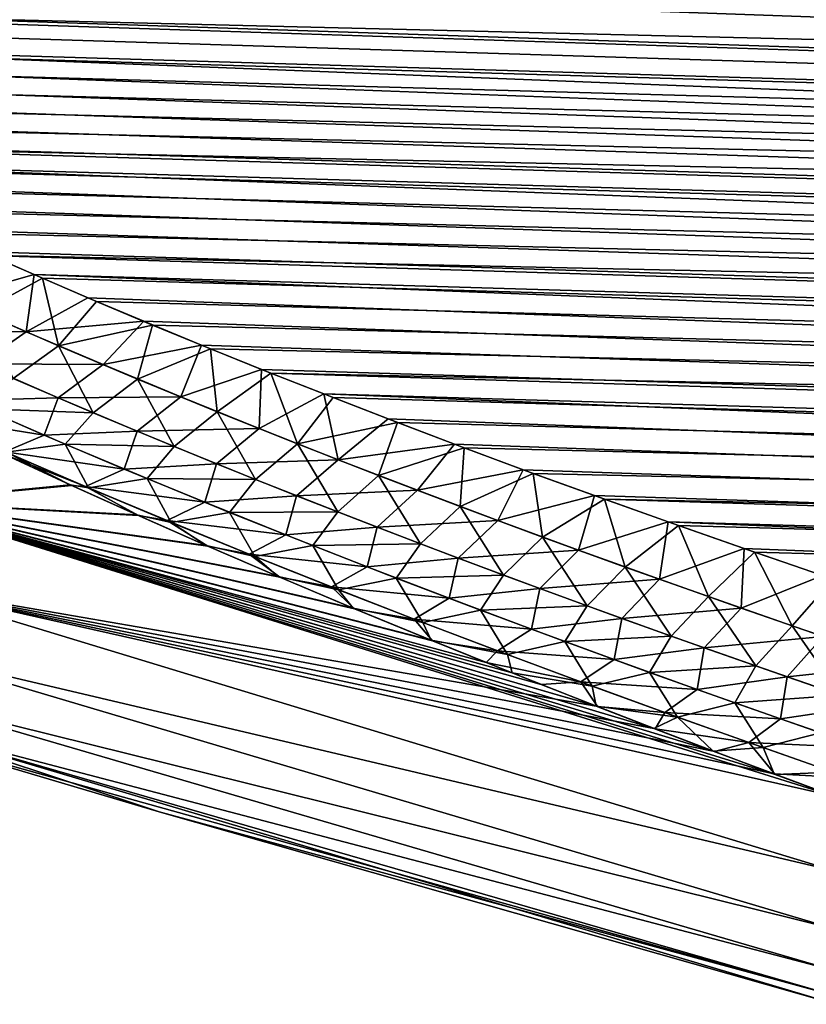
# Model space of a CAD drawing. Header units: metres. Extents: x -61 to 49, y -32 to 32.
# Tile 96 of 256: x 11.2 to 13.43, y -20.58 to -17.77. Entities that reach past the tile are written whole.
import ezdxf

# ---------------------------------------------------------------- set-up
doc = ezdxf.new("R2010")
doc.units = ezdxf.units.M
doc.layers.add('solid_K_27_40_10_000Y34', color=7, linetype='CONTINUOUS')

msp = doc.modelspace()

# ---------------------------------------------------------------- linework, layer by layer
at = {"layer": 'solid_K_27_40_10_000Y34'}
for points in [[(43.208347, -18.01755, -9.307489), (8.666349, -16.790401, -8.991085), (8.63484, -16.723785, -9.096686)], [(43.225967, -17.764996, -9.708657), (43.208347, -18.01755, -9.307489), (8.63484, -16.723785, -9.096686)], [(43.208347, -18.01755, -9.307489), (8.705775, -16.859138, -8.884273), (8.666349, -16.790401, -8.991085)], [(43.208347, -18.01755, -9.307489), (8.754018, -16.930603, -8.775442), (8.705775, -16.859138, -8.884273)], [(43.208347, -18.01755, -9.307489), (8.811336, -17.004843, -8.664665), (8.754018, -16.930603, -8.775442)], [(43.208366, -18.01733, 9.307826), (8.759196, -16.937788, 8.764617), (8.817414, -17.01223, 8.653763)], [(43.208366, -18.01733, 9.307826), (43.225979, -17.764793, 9.708986), (8.759196, -16.937788, 8.764617)], [(43.17897, -18.280489, -8.912537), (8.879186, -17.082342, -8.55143), (8.811336, -17.004843, -8.664665)], [(43.208347, -18.01755, -9.307489), (43.17897, -18.280489, -8.912537), (8.811336, -17.004843, -8.664665)], [(43.208366, -18.01733, 9.307826), (8.817414, -17.01223, 8.653763), (8.886373, -17.090073, 8.540264)], [(43.17897, -18.280489, -8.912537), (8.957678, -17.163157, -8.435816), (8.879186, -17.082342, -8.55143)], [(43.208366, -18.01733, 9.307826), (8.886373, -17.090073, 8.540264), (8.966142, -17.171333, 8.424261)], [(43.17897, -18.280489, -8.912537), (9.04882, -17.247763, -8.317414), (8.957678, -17.163157, -8.435816)], [(43.179001, -18.280268, 8.912859), (8.966142, -17.171333, 8.424261), (9.058638, -17.256424, 8.305441)], [(43.179001, -18.280268, 8.912859), (43.208366, -18.01733, 9.307826), (8.966142, -17.171333, 8.424261)], [(43.17897, -18.280489, -8.912537), (9.152536, -17.336195, -8.196355), (9.04882, -17.247763, -8.317414)], [(43.179001, -18.280268, 8.912859), (9.058638, -17.256424, 8.305441), (9.163787, -17.345375, 8.183943)], [(43.137779, -18.553726, -8.524005), (9.270803, -17.428629, -8.072697), (9.152536, -17.336195, -8.196355)], [(43.17897, -18.280489, -8.912537), (43.137779, -18.553726, -8.524005), (9.152536, -17.336195, -8.196355)], [(43.179001, -18.280268, 8.912859), (9.163787, -17.345375, 8.183943), (9.283463, -17.438175, 8.060081)], [(43.137779, -18.553726, -8.524005), (9.40351, -17.525141, -7.94652), (9.270803, -17.428629, -8.072697)], [(43.137814, -18.553514, 8.524296), (9.283463, -17.438175, 8.060081), (9.417561, -17.53491, 7.933917)], [(43.137814, -18.553514, 8.524296), (43.179001, -18.280268, 8.912859), (9.283463, -17.438175, 8.060081)], [(43.137779, -18.553726, -8.524005), (9.552289, -17.625494, -7.818433), (9.40351, -17.525141, -7.94652)], [(43.137814, -18.553514, 8.524296), (9.417561, -17.53491, 7.933917), (9.567568, -17.635418, 7.805932)], [(43.084667, -18.837339, -8.14188), (9.717069, -17.729774, -7.688487), (9.552289, -17.625494, -7.818433)], [(43.137779, -18.553726, -8.524005), (43.084667, -18.837339, -8.14188), (9.552289, -17.625494, -7.818433)], [(43.137814, -18.553514, 8.524296), (9.567568, -17.635418, 7.805932), (9.733397, -17.739782, 7.676179)], [(43.084667, -18.837339, -8.14188), (9.805923, -17.783325, -7.622977), (9.717069, -17.729774, -7.688487)], [(43.084705, -18.837149, 8.14213), (9.733397, -17.739782, 7.676179), (9.916684, -17.847895, 7.545053)], [(43.084705, -18.837149, 8.14213), (43.137814, -18.553514, 8.524296), (9.733397, -17.739782, 7.676179)], [(43.084667, -18.837339, -8.14188), (9.899195, -17.837799, -7.557167), (9.805923, -17.783325, -7.622977)], [(43.019592, -19.131208, -7.76645), (9.996653, -17.893232, -7.491009), (9.899195, -17.837799, -7.557167)], [(43.084667, -18.837339, -8.14188), (43.019592, -19.131208, -7.76645), (9.899195, -17.837799, -7.557167)], [(43.084705, -18.837149, 8.14213), (9.916684, -17.847895, 7.545053), (10.014796, -17.903381, 7.478987)], [(43.019592, -19.131208, -7.76645), (10.098581, -17.949617, -7.424551), (9.996653, -17.893232, -7.491009)], [(43.084705, -18.837149, 8.14213), (10.014796, -17.903381, 7.478987), (10.117393, -17.95982, 7.412621)], [(43.019592, -19.131208, -7.76645), (10.205287, -18.006945, -7.357845), (10.098581, -17.949617, -7.424551)], [(43.084705, -18.837149, 8.14213), (10.117393, -17.95982, 7.412621), (10.224751, -18.017197, 7.346008)], [(43.019592, -19.131208, -7.76645), (10.316913, -18.065205, -7.29092), (10.205287, -18.006945, -7.357845)], [(43.084705, -18.837149, 8.14213), (10.224751, -18.017197, 7.346008), (10.336996, -18.075508, 7.279177)], [(43.019592, -19.131208, -7.76645), (10.433137, -18.124426, -7.223747), (10.316913, -18.065205, -7.29092)], [(43.084705, -18.837149, 8.14213), (10.336996, -18.075508, 7.279177), (10.453819, -18.134781, 7.212093)], [(43.019592, -19.131208, -7.76645), (10.55421, -18.184607, -7.156357), (10.433137, -18.124426, -7.223747)], [(43.019634, -19.131046, 7.766653), (10.453819, -18.134781, 7.212093), (10.575478, -18.195011, 7.144796)], [(43.019634, -19.131046, 7.766653), (43.084705, -18.837149, 8.14213), (10.453819, -18.134781, 7.212093)], [(42.942341, -19.435465, -7.397696), (10.68044, -18.245741, -7.088792), (10.55421, -18.184607, -7.156357)], [(43.019592, -19.131208, -7.76645), (42.942341, -19.435465, -7.397696), (10.55421, -18.184607, -7.156357)], [(43.019634, -19.131046, 7.766653), (10.575478, -18.195011, 7.144796), (10.70229, -18.256187, 7.077332)], [(42.942341, -19.435465, -7.397696), (10.812045, -18.307827, -7.021082), (10.68044, -18.245741, -7.088792)], [(43.019634, -19.131046, 7.766653), (10.70229, -18.256187, 7.077332), (10.834476, -18.318306, 7.009737)], [(42.942341, -19.435465, -7.397696), (10.94867, -18.370882, -6.953203), (10.812045, -18.307827, -7.021082)], [(43.019634, -19.131046, 7.766653), (10.834476, -18.318306, 7.009737), (10.971681, -18.381382, 6.941986)], [(42.942341, -19.435465, -7.397696), (11.090528, -18.43491, -6.885181), (10.94867, -18.370882, -6.953203)], [(43.019634, -19.131046, 7.766653), (10.971681, -18.381382, 6.941986), (11.114114, -18.445421, 6.874101)], [(10.999805, -18.566956, -6.704012), (11.090528, -18.43491, -6.885181), (11.237962, -18.499907, -6.817056)], [(42.942341, -19.435465, -7.397696), (11.237962, -18.499907, -6.817056), (11.090528, -18.43491, -6.885181)], [(11.085993, -18.605495, 6.664461), (11.262115, -18.510422, 6.806118), (11.114114, -18.445421, 6.874101)], [(42.942379, -19.435326, 7.39786), (11.114114, -18.445421, 6.874101), (11.262115, -18.510422, 6.806118)], [(42.942379, -19.435326, 7.39786), (43.019634, -19.131046, 7.766653), (11.114114, -18.445421, 6.874101)], [(10.999805, -18.566956, -6.704012), (11.237962, -18.499907, -6.817056), (11.215804, -18.662344, -6.606787)], [(11.30783, -18.702251, 6.566596), (11.262115, -18.510422, 6.806118), (11.085993, -18.605495, 6.664461)], [(11.215804, -18.662344, -6.606787), (11.237962, -18.499907, -6.817056), (11.39127, -18.565866, -6.748861)], [(42.852894, -19.749968, -7.035961), (11.39127, -18.565866, -6.748861), (11.237962, -18.499907, -6.817056)], [(42.942341, -19.435465, -7.397696), (42.852894, -19.749968, -7.035961), (11.237962, -18.499907, -6.817056)], [(42.942379, -19.435326, 7.39786), (11.262115, -18.510422, 6.806118), (11.415981, -18.576384, 6.73807)], [(11.30783, -18.702251, 6.566596), (11.415981, -18.576384, 6.73807), (11.262115, -18.510422, 6.806118)], [(10.999805, -18.566956, -6.704012), (11.215804, -18.662344, -6.606787), (10.864981, -18.655636, -6.527601)], [(11.215804, -18.662344, -6.606787), (11.39127, -18.565866, -6.748861), (11.550086, -18.632807, -6.680578)], [(11.30783, -18.702251, 6.566596), (11.575352, -18.64332, 6.669938), (11.415981, -18.576384, 6.73807)], [(42.852894, -19.749968, -7.035961), (11.550086, -18.632807, -6.680578), (11.39127, -18.565866, -6.748861)], [(42.942379, -19.435326, 7.39786), (11.415981, -18.576384, 6.73807), (11.575352, -18.64332, 6.669938)], [(11.30783, -18.702251, 6.566596), (11.085993, -18.605495, 6.664461), (11.178306, -18.795286, 6.388469)], [(11.215804, -18.662344, -6.606787), (11.550086, -18.632807, -6.680578), (11.434313, -18.755932, -6.513192)], [(11.434313, -18.755932, -6.513192), (11.550086, -18.632807, -6.680578), (11.714554, -18.700729, -6.612224)], [(42.852894, -19.749968, -7.035961), (11.714554, -18.700729, -6.612224), (11.550086, -18.632807, -6.680578)], [(11.215804, -18.662344, -6.606787), (11.084748, -18.754137, -6.429138), (10.864981, -18.655636, -6.527601)], [(11.215804, -18.662344, -6.606787), (11.434313, -18.755932, -6.513192), (11.084748, -18.754137, -6.429138)], [(11.532212, -18.797157, 6.472441), (11.575352, -18.64332, 6.669938), (11.30783, -18.702251, 6.566596)], [(11.532212, -18.797157, 6.472441), (11.740366, -18.711235, 6.601739), (11.575352, -18.64332, 6.669938)], [(42.942379, -19.435326, 7.39786), (11.575352, -18.64332, 6.669938), (11.740366, -18.711235, 6.601739)], [(11.30783, -18.702251, 6.566596), (11.178306, -18.795286, 6.388469), (11.406219, -18.893108, 6.293329)], [(11.532212, -18.797157, 6.472441), (11.30783, -18.702251, 6.566596), (11.406219, -18.893108, 6.293329)], [(11.434313, -18.755932, -6.513192), (11.714554, -18.700729, -6.612224), (11.655077, -18.847811, -6.422983)], [(11.758906, -18.890301, 6.381759), (11.740366, -18.711235, 6.601739), (11.532212, -18.797157, 6.472441)], [(11.655077, -18.847811, -6.422983), (11.714554, -18.700729, -6.612224), (11.885065, -18.769636, -6.543836)], [(42.852894, -19.749968, -7.035961), (11.885065, -18.769636, -6.543836), (11.714554, -18.700729, -6.612224)], [(42.942379, -19.435326, 7.39786), (11.740366, -18.711235, 6.601739), (11.911407, -18.780127, 6.53351)], [(11.758906, -18.890301, 6.381759), (11.911407, -18.780127, 6.53351), (11.740366, -18.711235, 6.601739)], [(11.084748, -18.754137, -6.429138), (11.306803, -18.850651, -6.334504), (11.041672, -18.858614, -6.201369)], [(11.434313, -18.755932, -6.513192), (11.306803, -18.850651, -6.334504), (11.084748, -18.754137, -6.429138)], [(11.434313, -18.755932, -6.513192), (11.655077, -18.847811, -6.422983), (11.306803, -18.850651, -6.334504)], [(11.655077, -18.847811, -6.422983), (11.885065, -18.769636, -6.543836), (11.877922, -18.938049, -6.335969)], [(11.877922, -18.938049, -6.335969), (11.885065, -18.769636, -6.543836), (12.061996, -18.839525, -6.47545)], [(42.852894, -19.749968, -7.035961), (12.061996, -18.839525, -6.47545), (11.885065, -18.769636, -6.543836)], [(11.406219, -18.893108, 6.293329), (11.178306, -18.795286, 6.388469), (11.094913, -18.882187, 6.178591)], [(11.532212, -18.797157, 6.472441), (11.406219, -18.893108, 6.293329), (11.63624, -18.988998, 6.201835)], [(11.758906, -18.890301, 6.381759), (11.532212, -18.797157, 6.472441), (11.63624, -18.988998, 6.201835)], [(11.987679, -18.981773, 6.294314), (11.911407, -18.780127, 6.53351), (11.758906, -18.890301, 6.381759)], [(42.852932, -19.749851, 7.03609), (11.911407, -18.780127, 6.53351), (12.088845, -18.849998, 6.465284)], [(11.987679, -18.981773, 6.294314), (12.088845, -18.849998, 6.465284), (11.911407, -18.780127, 6.53351)], [(42.852932, -19.749851, 7.03609), (42.942379, -19.435326, 7.39786), (11.911407, -18.780127, 6.53351)], [(11.267174, -18.957037, -6.107269), (10.924823, -18.902166, -5.997657), (11.041672, -18.858614, -6.201369)], [(11.306803, -18.850651, -6.334504), (11.267174, -18.957037, -6.107269), (11.041672, -18.858614, -6.201369)], [(11.306803, -18.850651, -6.334504), (11.53091, -18.945292, -6.243425), (11.267174, -18.957037, -6.107269)], [(11.655077, -18.847811, -6.422983), (11.53091, -18.945292, -6.243425), (11.306803, -18.850651, -6.334504)], [(11.655077, -18.847811, -6.422983), (11.877922, -18.938049, -6.335969), (11.53091, -18.945292, -6.243425)], [(11.877922, -18.938049, -6.335969), (12.061996, -18.839525, -6.47545), (12.102677, -19.026726, -6.251966)], [(11.987679, -18.981773, 6.294314), (12.272363, -18.920858, 6.397048), (12.088845, -18.849998, 6.465284)], [(42.750927, -20.074867, -6.681256), (12.245029, -18.910406, -6.407052), (12.061996, -18.839525, -6.47545)], [(12.102677, -19.026726, -6.251966), (12.061996, -18.839525, -6.47545), (12.245029, -18.910406, -6.407052)], [(42.852894, -19.749968, -7.035961), (42.750927, -20.074867, -6.681256), (12.061996, -18.839525, -6.47545)], [(42.852932, -19.749851, 7.03609), (12.088845, -18.849998, 6.465284), (12.272363, -18.920858, 6.397048)], [(11.326257, -18.982439, 6.083193), (11.094913, -18.882187, 6.178591), (11.15834, -19.005651, 5.900284)], [(11.406219, -18.893108, 6.293329), (11.094913, -18.882187, 6.178591), (11.326257, -18.982439, 6.083193)], [(11.758906, -18.890301, 6.381759), (11.63624, -18.988998, 6.201835), (11.868154, -19.083069, 6.113724)], [(11.987679, -18.981773, 6.294314), (11.758906, -18.890301, 6.381759), (11.868154, -19.083069, 6.113724)], [(11.154371, -19.003889, -5.901937), (10.924823, -18.902166, -5.997657), (11.267174, -18.957037, -6.107269)], [(11.63624, -18.988998, 6.201835), (11.406219, -18.893108, 6.293329), (11.326257, -18.982439, 6.083193)], [(12.102677, -19.026726, -6.251966), (12.245029, -18.910406, -6.407052), (12.434184, -18.982286, -6.338652)], [(42.750927, -20.074867, -6.681256), (12.434184, -18.982286, -6.338652), (12.245029, -18.910406, -6.407052)], [(11.53091, -18.945292, -6.243425), (11.494465, -19.053474, -6.016787), (11.267174, -18.957037, -6.107269)], [(11.53091, -18.945292, -6.243425), (11.756911, -19.038143, -6.155694), (11.494465, -19.053474, -6.016787)], [(11.877922, -18.938049, -6.335969), (11.756911, -19.038143, -6.155694), (11.53091, -18.945292, -6.243425)], [(11.877922, -18.938049, -6.335969), (12.102677, -19.026726, -6.251966), (11.756911, -19.038143, -6.155694)], [(12.218318, -19.071665, 6.209885), (12.272363, -18.920858, 6.397048), (11.987679, -18.981773, 6.294314)], [(12.218318, -19.071665, 6.209885), (12.461983, -18.992714, 6.328812), (12.272363, -18.920858, 6.397048)], [(42.852932, -19.749851, 7.03609), (12.272363, -18.920858, 6.397048), (12.461983, -18.992714, 6.328812)], [(11.154371, -19.003889, -5.901937), (11.267174, -18.957037, -6.107269), (11.494465, -19.053474, -6.016787)], [(11.326257, -18.982439, 6.083193), (11.15834, -19.005651, 5.900284), (11.392653, -19.106445, 5.807362)], [(11.559466, -19.080622, 5.991551), (11.326257, -18.982439, 6.083193), (11.392653, -19.106445, 5.807362)], [(11.63624, -18.988998, 6.201835), (11.326257, -18.982439, 6.083193), (11.559466, -19.080622, 5.991551)], [(11.868154, -19.083069, 6.113724), (11.63624, -18.988998, 6.201835), (11.559466, -19.080622, 5.991551)], [(11.987679, -18.981773, 6.294314), (11.868154, -19.083069, 6.113724), (12.101763, -19.175423, 6.028752)], [(12.218318, -19.071665, 6.209885), (11.987679, -18.981773, 6.294314), (12.101763, -19.175423, 6.028752)], [(12.102677, -19.026726, -6.251966), (12.434184, -18.982286, -6.338652), (12.329173, -19.113911, -6.170787)], [(12.450681, -19.160034, 6.128308), (12.461983, -18.992714, 6.328812), (12.218318, -19.071665, 6.209885)], [(12.329173, -19.113911, -6.170787), (12.434184, -18.982286, -6.338652), (12.629896, -19.055162, -6.270288)], [(42.750927, -20.074867, -6.681256), (12.629896, -19.055162, -6.270288), (12.434184, -18.982286, -6.338652)], [(12.450681, -19.160034, 6.128308), (12.658141, -19.065559, 6.260615), (12.461983, -18.992714, 6.328812)], [(42.852932, -19.749851, 7.03609), (12.461983, -18.992714, 6.328812), (12.658141, -19.065559, 6.260615)], [(11.340774, -19.097902, 5.784281), (11.158885, -19.013702, 5.875174), (10.838671, -19.147156, 5.062258)], [(10.838671, -19.147196, -5.062102), (11.163553, -19.015902, -5.872756), (11.34535, -19.1, -5.782019)], [(11.154371, -19.003889, -5.901937), (11.384684, -19.103062, -5.810456), (11.163553, -19.015902, -5.872756)], [(11.154371, -19.003889, -5.901937), (11.494465, -19.053474, -6.016787), (11.384684, -19.103062, -5.810456)], [(11.15834, -19.005651, 5.900284), (11.158885, -19.013702, 5.875174), (11.340774, -19.097902, 5.784281)], [(11.392653, -19.106445, 5.807362), (11.15834, -19.005651, 5.900284), (11.340774, -19.097902, 5.784281)], [(11.384684, -19.103062, -5.810456), (11.34535, -19.1, -5.782019), (11.163553, -19.015902, -5.872756)], [(12.102677, -19.026726, -6.251966), (11.984652, -19.129292, -6.071104), (11.756911, -19.038143, -6.155694)], [(12.102677, -19.026726, -6.251966), (12.329173, -19.113911, -6.170787), (11.984652, -19.129292, -6.071104)], [(11.384684, -19.103062, -5.810456), (11.494465, -19.053474, -6.016787), (11.723407, -19.148022, -5.9297)], [(11.756911, -19.038143, -6.155694), (11.723407, -19.148022, -5.9297), (11.494465, -19.053474, -6.016787)], [(11.756911, -19.038143, -6.155694), (11.984652, -19.129292, -6.071104), (11.723407, -19.148022, -5.9297)], [(12.329173, -19.113911, -6.170787), (12.629896, -19.055162, -6.270288), (12.557242, -19.199677, -6.092252)], [(12.557242, -19.199677, -6.092252), (12.629896, -19.055162, -6.270288), (12.8326, -19.129036, -6.201996)], [(42.750927, -20.074867, -6.681256), (12.8326, -19.129036, -6.201996), (12.629896, -19.055162, -6.270288)], [(11.559466, -19.080622, 5.991551), (11.392653, -19.106445, 5.807362), (11.628489, -19.205153, 5.718073)], [(11.794347, -19.176865, 5.903378), (11.559466, -19.080622, 5.991551), (11.628489, -19.205153, 5.718073)], [(11.868154, -19.083069, 6.113724), (11.559466, -19.080622, 5.991551), (11.794347, -19.176865, 5.903378)], [(12.101763, -19.175423, 6.028752), (11.868154, -19.083069, 6.113724), (11.794347, -19.176865, 5.903378)], [(12.218318, -19.071665, 6.209885), (12.101763, -19.175423, 6.028752), (12.33694, -19.266136, 5.946743)], [(12.450681, -19.160034, 6.128308), (12.218318, -19.071665, 6.209885), (12.33694, -19.266136, 5.946743)], [(12.684645, -19.246946, 6.049437), (12.658141, -19.065559, 6.260615), (12.450681, -19.160034, 6.128308)], [(42.852932, -19.749851, 7.03609), (12.658141, -19.065559, 6.260615), (12.861274, -19.139393, 6.192499)], [(12.684645, -19.246946, 6.049437), (12.861274, -19.139393, 6.192499), (12.658141, -19.065559, 6.260615)], [(11.530541, -19.183617, 5.693185), (11.340774, -19.097902, 5.784281), (10.838671, -19.147156, 5.062258)], [(10.838671, -19.147196, -5.062102), (11.34535, -19.1, -5.782019), (11.535019, -19.185617, -5.691068)], [(11.392653, -19.106445, 5.807362), (11.340774, -19.097902, 5.784281), (11.530541, -19.183617, 5.693185)], [(11.384684, -19.103062, -5.810456), (11.535019, -19.185617, -5.691068), (11.34535, -19.1, -5.782019)], [(11.384684, -19.103062, -5.810456), (11.616478, -19.200205, -5.722509), (11.535019, -19.185617, -5.691068)], [(11.384684, -19.103062, -5.810456), (11.723407, -19.148022, -5.9297), (11.616478, -19.200205, -5.722509)], [(11.628489, -19.205153, 5.718073), (11.392653, -19.106445, 5.807362), (11.530541, -19.183617, 5.693185)], [(12.329173, -19.113911, -6.170787), (12.213975, -19.218826, -5.989452), (11.984652, -19.129292, -6.071104)], [(12.329173, -19.113911, -6.170787), (12.557242, -19.199677, -6.092252), (12.213975, -19.218826, -5.989452)], [(11.984652, -19.129292, -6.071104), (11.95386, -19.240778, -5.845788), (11.723407, -19.148022, -5.9297)], [(11.984652, -19.129292, -6.071104), (12.213975, -19.218826, -5.989452), (11.95386, -19.240778, -5.845788)], [(12.557242, -19.199677, -6.092252), (12.8326, -19.129036, -6.201996), (12.786766, -19.284081, -6.016219)], [(12.920088, -19.332457, 5.973123), (12.861274, -19.139393, 6.192499), (12.684645, -19.246946, 6.049437)], [(12.786766, -19.284081, -6.016219), (12.8326, -19.129036, -6.201996), (13.042095, -19.203915, -6.133772)], [(42.750927, -20.074867, -6.681256), (13.042095, -19.203915, -6.133772), (12.8326, -19.129036, -6.201996)], [(42.750957, -20.074774, 6.681355), (12.861274, -19.139393, 6.192499), (13.071184, -19.214222, 6.124456)], [(12.920088, -19.332457, 5.973123), (13.071184, -19.214222, 6.124456), (12.861274, -19.139393, 6.192499)], [(42.750957, -20.074774, 6.681355), (42.852932, -19.749851, 7.03609), (12.861274, -19.139393, 6.192499)], [(12.837005, -19.728092, 5.140797), (10.838671, -19.147156, 5.062258), (10.838671, -19.383152, 4.066132)], [(11.727595, -19.270704, 5.601593), (11.530541, -19.183617, 5.693185), (10.838671, -19.147156, 5.062258)], [(11.932447, -19.359221, 5.509673), (11.727595, -19.270704, 5.601593), (10.838671, -19.147156, 5.062258)], [(12.145715, -19.449242, 5.417635), (11.932447, -19.359221, 5.509673), (10.838671, -19.147156, 5.062258)], [(12.367836, -19.540806, 5.325618), (12.145715, -19.449242, 5.417635), (10.838671, -19.147156, 5.062258)], [(12.598134, -19.633745, 5.233302), (12.367836, -19.540806, 5.325618), (10.838671, -19.147156, 5.062258)], [(12.837005, -19.728092, 5.140797), (12.598134, -19.633745, 5.233302), (10.838671, -19.147156, 5.062258)], [(10.838671, -19.147196, -5.062102), (13.346774, -19.92267, -4.954808), (13.514521, -19.984886, -4.89654)], [(10.838671, -19.383179, -4.066006), (10.838671, -19.147196, -5.062102), (13.514521, -19.984886, -4.89654)], [(10.838671, -19.147196, -5.062102), (13.173736, -19.857618, -5.016224), (13.346774, -19.92267, -4.954808)], [(10.838671, -19.147196, -5.062102), (13.005148, -19.793262, -5.07776), (13.173736, -19.857618, -5.016224)], [(10.838671, -19.147196, -5.062102), (12.840869, -19.729589, -5.139372), (13.005148, -19.793262, -5.07776)], [(10.838671, -19.147196, -5.062102), (12.680699, -19.666578, -5.200995), (12.840869, -19.729589, -5.139372)], [(10.838671, -19.147196, -5.062102), (12.524442, -19.604206, -5.262562), (12.680699, -19.666578, -5.200995)], [(10.838671, -19.147196, -5.062102), (12.371896, -19.54245, -5.324008), (12.524442, -19.604206, -5.262562)], [(10.838671, -19.147196, -5.062102), (12.149875, -19.450966, -5.415914), (12.371896, -19.54245, -5.324008)], [(10.838671, -19.147196, -5.062102), (11.936713, -19.361032, -5.507828), (12.149875, -19.450966, -5.415914)], [(10.838671, -19.147196, -5.062102), (11.731967, -19.27261, -5.599616), (11.936713, -19.361032, -5.507828)], [(10.838671, -19.147196, -5.062102), (11.535019, -19.185617, -5.691068), (11.731967, -19.27261, -5.599616)], [(11.616478, -19.200205, -5.722509), (11.723407, -19.148022, -5.9297), (11.95386, -19.240778, -5.845788)], [(12.450681, -19.160034, 6.128308), (12.33694, -19.266136, 5.946743), (12.573575, -19.35528, 5.867535)], [(12.684645, -19.246946, 6.049437), (12.450681, -19.160034, 6.128308), (12.573575, -19.35528, 5.867535)], [(11.628489, -19.205153, 5.718073), (11.530541, -19.183617, 5.693185), (11.727595, -19.270704, 5.601593)], [(11.616478, -19.200205, -5.722509), (11.731967, -19.27261, -5.599616), (11.535019, -19.185617, -5.691068)], [(11.794347, -19.176865, 5.903378), (11.628489, -19.205153, 5.718073), (11.865685, -19.30191, 5.632133)], [(12.101763, -19.175423, 6.028752), (11.794347, -19.176865, 5.903378), (12.03073, -19.271284, 5.818421)], [(12.03073, -19.271284, 5.818421), (11.794347, -19.176865, 5.903378), (11.865685, -19.30191, 5.632133)], [(12.33694, -19.266136, 5.946743), (12.101763, -19.175423, 6.028752), (12.03073, -19.271284, 5.818421)], [(12.557242, -19.199677, -6.092252), (12.444731, -19.306831, -5.910541), (12.213975, -19.218826, -5.989452)], [(12.557242, -19.199677, -6.092252), (12.786766, -19.284081, -6.016219), (12.444731, -19.306831, -5.910541)], [(11.616478, -19.200205, -5.722509), (11.849629, -19.295433, -5.637859), (11.731967, -19.27261, -5.599616)], [(11.616478, -19.200205, -5.722509), (11.95386, -19.240778, -5.845788), (11.849629, -19.295433, -5.637859)], [(11.865685, -19.30191, 5.632133), (11.628489, -19.205153, 5.718073), (11.727595, -19.270704, 5.601593)], [(12.213975, -19.218826, -5.989452), (12.185685, -19.331842, -5.764831), (11.95386, -19.240778, -5.845788)], [(12.213975, -19.218826, -5.989452), (12.444731, -19.306831, -5.910541), (12.185685, -19.331842, -5.764831)], [(12.786766, -19.284081, -6.016219), (13.042095, -19.203915, -6.133772), (13.017648, -19.367168, -5.94257)], [(13.156886, -19.416626, 5.89922), (13.071184, -19.214222, 6.124456), (12.920088, -19.332457, 5.973123)], [(13.017648, -19.367168, -5.94257), (13.042095, -19.203915, -6.133772), (13.258225, -19.279806, -6.065614)], [(42.636452, -20.410013, -6.333958), (13.258225, -19.279806, -6.065614), (13.042095, -19.203915, -6.133772)], [(42.750927, -20.074867, -6.681256), (42.636452, -20.410013, -6.333958), (13.042095, -19.203915, -6.133772)], [(42.750957, -20.074774, 6.681355), (13.071184, -19.214222, 6.124456), (13.287711, -19.290056, 6.056485)], [(13.156886, -19.416626, 5.89922), (13.287711, -19.290056, 6.056485), (13.071184, -19.214222, 6.124456)], [(11.849629, -19.295433, -5.637859), (11.95386, -19.240778, -5.845788), (12.185685, -19.331842, -5.764831)], [(12.684645, -19.246946, 6.049437), (12.573575, -19.35528, 5.867535), (12.811557, -19.442917, 5.79097)], [(12.920088, -19.332457, 5.973123), (12.684645, -19.246946, 6.049437), (12.811557, -19.442917, 5.79097)], [(11.865685, -19.30191, 5.632133), (11.727595, -19.270704, 5.601593), (11.932447, -19.359221, 5.509673)], [(11.849629, -19.295433, -5.637859), (11.936713, -19.361032, -5.507828), (11.731967, -19.27261, -5.599616)], [(12.03073, -19.271284, 5.818421), (11.865685, -19.30191, 5.632133), (12.10414, -19.396816, 5.549335)], [(12.33694, -19.266136, 5.946743), (12.03073, -19.271284, 5.818421), (12.268509, -19.363962, 5.736496)], [(12.268509, -19.363962, 5.736496), (12.03073, -19.271284, 5.818421), (12.10414, -19.396816, 5.549335)], [(12.573575, -19.35528, 5.867535), (12.33694, -19.266136, 5.946743), (12.268509, -19.363962, 5.736496)], [(12.786766, -19.284081, -6.016219), (12.676808, -19.393373, -5.834217), (12.444731, -19.306831, -5.910541)], [(12.786766, -19.284081, -6.016219), (13.017648, -19.367168, -5.94257), (12.676808, -19.393373, -5.834217)], [(13.017648, -19.367168, -5.94257), (13.258225, -19.279806, -6.065614), (13.249797, -19.448992, -5.871187)], [(13.249797, -19.448992, -5.871187), (13.258225, -19.279806, -6.065614), (13.481483, -19.356705, -5.997566)], [(42.636452, -20.410013, -6.333958), (13.481483, -19.356705, -5.997566), (13.258225, -19.279806, -6.065614)], [(11.849629, -19.295433, -5.637859), (12.084011, -19.388855, -5.556269), (11.936713, -19.361032, -5.507828)], [(11.849629, -19.295433, -5.637859), (12.185685, -19.331842, -5.764831), (12.084011, -19.388855, -5.556269)], [(12.10414, -19.396816, 5.549335), (11.865685, -19.30191, 5.632133), (11.932447, -19.359221, 5.509673)], [(12.444731, -19.306831, -5.910541), (12.418756, -19.42131, -5.686629), (12.185685, -19.331842, -5.764831)], [(12.444731, -19.306831, -5.910541), (12.676808, -19.393373, -5.834217), (12.418756, -19.42131, -5.686629)], [(13.394923, -19.499512, 5.827589), (13.287711, -19.290056, 6.056485), (13.156886, -19.416626, 5.89922)], [(42.750957, -20.074774, 6.681355), (13.287711, -19.290056, 6.056485), (13.511348, -19.366888, 5.988629)], [(13.394923, -19.499512, 5.827589), (13.511348, -19.366888, 5.988629), (13.287711, -19.290056, 6.056485)], [(12.084011, -19.388855, -5.556269), (12.185685, -19.331842, -5.764831), (12.418756, -19.42131, -5.686629)], [(12.920088, -19.332457, 5.973123), (12.811557, -19.442917, 5.79097), (13.050773, -19.529123, 5.71689)], [(13.156886, -19.416626, 5.89922), (12.920088, -19.332457, 5.973123), (13.050773, -19.529123, 5.71689)], [(12.10414, -19.396816, 5.549335), (11.932447, -19.359221, 5.509673), (12.145715, -19.449242, 5.417635)], [(12.084011, -19.388855, -5.556269), (12.149875, -19.450966, -5.415914), (11.936713, -19.361032, -5.507828)], [(12.268509, -19.363962, 5.736496), (12.10414, -19.396816, 5.549335), (12.343767, -19.48995, 5.469502)], [(12.573575, -19.35528, 5.867535), (12.268509, -19.363962, 5.736496), (12.507584, -19.454975, 5.657433)], [(12.507584, -19.454975, 5.657433), (12.268509, -19.363962, 5.736496), (12.343767, -19.48995, 5.469502)], [(12.811557, -19.442917, 5.79097), (12.573575, -19.35528, 5.867535), (12.507584, -19.454975, 5.657433)], [(13.017648, -19.367168, -5.94257), (12.910125, -19.478508, -5.760353), (12.676808, -19.393373, -5.834217)], [(13.017648, -19.367168, -5.94257), (13.249797, -19.448992, -5.871187), (12.910125, -19.478508, -5.760353)], [(13.249797, -19.448992, -5.871187), (13.481483, -19.356705, -5.997566), (13.483118, -19.529596, -5.801953)], [(13.634119, -19.58116, 5.758122), (13.511348, -19.366888, 5.988629), (13.394923, -19.499512, 5.827589)], [(13.518478, -20.198074, 3.931222), (10.838671, -19.383152, 4.066132), (10.838671, -19.567362, 3.059143)], [(13.001346, -19.791809, 5.079131), (12.837005, -19.728092, 5.140797), (10.838671, -19.383152, 4.066132)], [(13.169992, -19.856207, 5.017543), (13.001346, -19.791809, 5.079131), (10.838671, -19.383152, 4.066132)], [(13.343087, -19.921299, 4.956078), (13.169992, -19.856207, 5.017543), (10.838671, -19.383152, 4.066132)], [(13.514477, -19.984877, 4.89653), (13.343087, -19.921299, 4.956078), (10.838671, -19.383152, 4.066132)], [(13.518478, -20.198074, 3.931222), (13.514477, -19.984877, 4.89653), (10.838671, -19.383152, 4.066132)], [(10.838671, -19.383179, -4.066006), (13.514521, -19.984886, -4.89654), (13.518478, -20.198074, -3.931222)], [(10.838671, -19.567377, -3.059048), (10.838671, -19.383179, -4.066006), (13.518478, -20.198074, -3.931222)], [(12.084011, -19.388855, -5.556269), (12.31951, -19.480581, -5.477523), (12.149875, -19.450966, -5.415914)], [(12.084011, -19.388855, -5.556269), (12.418756, -19.42131, -5.686629), (12.31951, -19.480581, -5.477523)], [(12.676808, -19.393373, -5.834217), (12.652987, -19.509245, -5.611037), (12.418756, -19.42131, -5.686629)], [(12.676808, -19.393373, -5.834217), (12.910125, -19.478508, -5.760353), (12.652987, -19.509245, -5.611037)], [(12.343767, -19.48995, 5.469502), (12.10414, -19.396816, 5.549335), (12.145715, -19.449242, 5.417635)], [(12.31951, -19.480581, -5.477523), (12.418756, -19.42131, -5.686629), (12.652987, -19.509245, -5.611037)], [(13.156886, -19.416626, 5.89922), (13.050773, -19.529123, 5.71689), (13.29112, -19.61396, 5.645143)], [(13.394923, -19.499512, 5.827589), (13.156886, -19.416626, 5.89922), (13.29112, -19.61396, 5.645143)], [(12.343767, -19.48995, 5.469502), (12.145715, -19.449242, 5.417635), (12.367836, -19.540806, 5.325618)], [(12.31951, -19.480581, -5.477523), (12.371896, -19.54245, -5.324008), (12.149875, -19.450966, -5.415914)], [(12.811557, -19.442917, 5.79097), (12.507584, -19.454975, 5.657433), (12.747856, -19.544401, 5.581062)], [(13.050773, -19.529123, 5.71689), (12.811557, -19.442917, 5.79097), (12.747856, -19.544401, 5.581062)], [(13.249797, -19.448992, -5.871187), (13.144595, -19.56229, -5.688823), (12.910125, -19.478508, -5.760353)], [(13.249797, -19.448992, -5.871187), (13.483118, -19.529596, -5.801953), (13.144595, -19.56229, -5.688823)], [(12.507584, -19.454975, 5.657433), (12.343767, -19.48995, 5.469502), (12.584479, -19.5814, 5.392456)], [(12.747856, -19.544401, 5.581062), (12.507584, -19.454975, 5.657433), (12.584479, -19.5814, 5.392456)], [(12.910125, -19.478508, -5.760353), (12.888307, -19.595711, -5.537919), (12.652987, -19.509245, -5.611037)], [(12.910125, -19.478508, -5.760353), (13.144595, -19.56229, -5.688823), (12.888307, -19.595711, -5.537919)], [(12.31951, -19.480581, -5.477523), (12.556052, -19.570681, -5.401467), (12.371896, -19.54245, -5.324008)], [(12.31951, -19.480581, -5.477523), (12.652987, -19.509245, -5.611037), (12.556052, -19.570681, -5.401467)], [(12.584479, -19.5814, 5.392456), (12.343767, -19.48995, 5.469502), (12.367836, -19.540806, 5.325618)], [(13.394923, -19.499512, 5.827589), (13.29112, -19.61396, 5.645143), (13.532522, -19.697481, 5.575618)], [(13.634119, -19.58116, 5.758122), (13.394923, -19.499512, 5.827589), (13.532522, -19.697481, 5.575618)], [(12.556052, -19.570681, -5.401467), (12.652987, -19.509245, -5.611037), (12.888307, -19.595711, -5.537919)], [(13.050773, -19.529123, 5.71689), (12.747856, -19.544401, 5.581062), (12.989226, -19.632318, 5.507215)], [(13.29112, -19.61396, 5.645143), (13.050773, -19.529123, 5.71689), (12.989226, -19.632318, 5.507215)], [(13.483118, -19.529596, -5.801953), (13.380135, -19.644773, -5.619501), (13.144595, -19.56229, -5.688823)], [(13.483118, -19.529596, -5.801953), (13.717519, -19.60903, -5.734752), (13.380135, -19.644773, -5.619501)], [(12.584479, -19.5814, 5.392456), (12.367836, -19.540806, 5.325618), (12.598134, -19.633745, 5.233302)], [(12.556052, -19.570681, -5.401467), (12.524442, -19.604206, -5.262562), (12.371896, -19.54245, -5.324008)], [(12.747856, -19.544401, 5.581062), (12.584479, -19.5814, 5.392456), (12.82619, -19.671249, 5.318019)], [(12.989226, -19.632318, 5.507215), (12.747856, -19.544401, 5.581062), (12.82619, -19.671249, 5.318019)], [(13.144595, -19.56229, -5.688823), (13.124638, -19.680767, -5.467144), (12.888307, -19.595711, -5.537919)], [(13.144595, -19.56229, -5.688823), (13.380135, -19.644773, -5.619501), (13.124638, -19.680767, -5.467144)], [(13.518478, -20.363607, 2.956387), (10.838671, -19.567362, 3.059143), (10.838671, -19.699293, 2.043981)], [(13.518478, -20.363607, 2.956387), (13.518478, -20.198074, 3.931222), (10.838671, -19.567362, 3.059143)], [(10.838671, -19.567377, -3.059048), (13.518478, -20.198074, -3.931222), (13.518478, -20.363607, -2.956387)], [(10.838671, -19.699299, -2.043917), (10.838671, -19.567377, -3.059048), (13.518478, -20.363607, -2.956387)], [(12.556052, -19.570681, -5.401467), (12.793571, -19.659224, -5.32796), (12.524442, -19.604206, -5.262562)], [(12.556052, -19.570681, -5.401467), (12.888307, -19.595711, -5.537919), (12.793571, -19.659224, -5.32796)], [(12.82619, -19.671249, 5.318019), (12.584479, -19.5814, 5.392456), (12.598134, -19.633745, 5.233302)], [(12.793571, -19.659224, -5.32796), (12.680699, -19.666578, -5.200995), (12.524442, -19.604206, -5.262562)], [(12.793571, -19.659224, -5.32796), (12.888307, -19.595711, -5.537919), (13.124638, -19.680767, -5.467144)], [(13.29112, -19.61396, 5.645143), (12.989226, -19.632318, 5.507215), (13.231603, -19.718801, 5.435736)], [(13.532522, -19.697481, 5.575618), (13.29112, -19.61396, 5.645143), (13.231603, -19.718801, 5.435736)], [(13.717519, -19.60903, -5.734752), (13.61666, -19.726013, -5.552263), (13.380135, -19.644773, -5.619501)], [(12.82619, -19.671249, 5.318019), (12.598134, -19.633745, 5.233302), (12.837005, -19.728092, 5.140797)], [(12.989226, -19.632318, 5.507215), (12.82619, -19.671249, 5.318019), (13.068814, -19.759586, 5.246022)], [(13.231603, -19.718801, 5.435736), (12.989226, -19.632318, 5.507215), (13.068814, -19.759586, 5.246022)], [(13.380135, -19.644773, -5.619501), (13.361906, -19.764475, -5.398579), (13.124638, -19.680767, -5.467144)], [(13.380135, -19.644773, -5.619501), (13.61666, -19.726013, -5.552263), (13.361906, -19.764475, -5.398579)], [(12.793571, -19.659224, -5.32796), (12.840869, -19.729589, -5.139372), (12.680699, -19.666578, -5.200995)], [(12.793571, -19.659224, -5.32796), (13.032001, -19.746275, -5.256859), (12.840869, -19.729589, -5.139372)], [(12.793571, -19.659224, -5.32796), (13.124638, -19.680767, -5.467144), (13.032001, -19.746275, -5.256859)], [(13.068814, -19.759586, 5.246022), (12.82619, -19.671249, 5.318019), (12.837005, -19.728092, 5.140797)], [(13.518478, -20.482119, 1.974725), (10.838671, -19.699293, 2.043981), (10.838671, -19.778593, 1.023357)], [(13.518478, -20.482119, 1.974725), (13.518478, -20.363607, 2.956387), (10.838671, -19.699293, 2.043981)], [(10.838671, -19.699299, -2.043917), (13.518478, -20.363607, -2.956387), (13.518478, -20.482119, -1.974725)], [(10.838671, -19.778595, -1.023325), (10.838671, -19.699299, -2.043917), (13.518478, -20.482119, -1.974725)], [(13.032001, -19.746275, -5.256859), (13.124638, -19.680767, -5.467144), (13.361906, -19.764475, -5.398579)], [(13.532522, -19.697481, 5.575618), (13.231603, -19.718801, 5.435736), (13.474925, -19.803902, 5.366511)], [(13.068814, -19.759586, 5.246022), (12.837005, -19.728092, 5.140797), (13.001346, -19.791809, 5.079131)], [(13.032001, -19.746275, -5.256859), (13.005148, -19.793262, -5.07776), (12.840869, -19.729589, -5.139372)], [(13.231603, -19.718801, 5.435736), (13.068814, -19.759586, 5.246022), (13.312294, -19.84647, 5.176338)], [(13.474925, -19.803902, 5.366511), (13.231603, -19.718801, 5.435736), (13.312294, -19.84647, 5.176338)], [(13.61666, -19.726013, -5.552263), (13.600039, -19.846895, -5.332095), (13.361906, -19.764475, -5.398579)], [(13.068814, -19.759586, 5.246022), (13.001346, -19.791809, 5.079131), (13.169992, -19.856207, 5.017543)], [(13.032001, -19.746275, -5.256859), (13.271276, -19.831905, -5.188025), (13.005148, -19.793262, -5.07776)], [(13.032001, -19.746275, -5.256859), (13.361906, -19.764475, -5.398579), (13.271276, -19.831905, -5.188025)], [(13.312294, -19.84647, 5.176338), (13.068814, -19.759586, 5.246022), (13.169992, -19.856207, 5.017543)], [(13.518478, -20.553335, 0.988504), (10.838671, -19.778593, 1.023357), (10.838671, -19.80505)], [(13.518478, -20.553335, 0.988504), (13.518478, -20.482119, 1.974725), (10.838671, -19.778593, 1.023357)], [(10.838671, -19.778595, -1.023325), (13.518478, -20.482119, -1.974725), (13.518478, -20.553335, -0.988504)], [(10.838671, -19.778595, -1.023325), (13.518478, -20.553335, -0.988504), (13.518478, -20.577093)], [(10.838671, -19.778595, -1.023325), (13.518478, -20.577093), (11.593779, -20.029156)], [(10.838671, -19.80505), (10.838671, -19.778595, -1.023325), (11.593779, -20.029156)], [(13.271276, -19.831905, -5.188025), (13.361906, -19.764475, -5.398579), (13.600039, -19.846895, -5.332095)], [(13.518478, -20.553335, 0.988504), (10.838671, -19.80505), (11.593779, -20.029156)], [(13.271276, -19.831905, -5.188025), (13.173736, -19.857618, -5.016224), (13.005148, -19.793262, -5.07776)], [(13.474925, -19.803902, 5.366511), (13.312294, -19.84647, 5.176338), (13.556582, -19.93195, 5.108859)], [(13.271276, -19.831905, -5.188025), (13.346774, -19.92267, -4.954808), (13.173736, -19.857618, -5.016224)], [(13.271276, -19.831905, -5.188025), (13.511329, -19.916182, -5.121323), (13.346774, -19.92267, -4.954808)], [(13.271276, -19.831905, -5.188025), (13.600039, -19.846895, -5.332095), (13.511329, -19.916182, -5.121323)], [(13.312294, -19.84647, 5.176338), (13.169992, -19.856207, 5.017543), (13.343087, -19.921299, 4.956078)], [(13.556582, -19.93195, 5.108859), (13.312294, -19.84647, 5.176338), (13.343087, -19.921299, 4.956078)], [(13.556582, -19.93195, 5.108859), (13.343087, -19.921299, 4.956078), (13.514477, -19.984877, 4.89653)], [(13.511329, -19.916182, -5.121323), (13.514521, -19.984886, -4.89654), (13.346774, -19.92267, -4.954808)], [(13.518478, -20.553335, 0.988504), (11.593779, -20.029156), (13.518478, -20.577093)]]:
    msp.add_3dface(points, dxfattribs=at)

doc.saveas('drawing.dxf')
